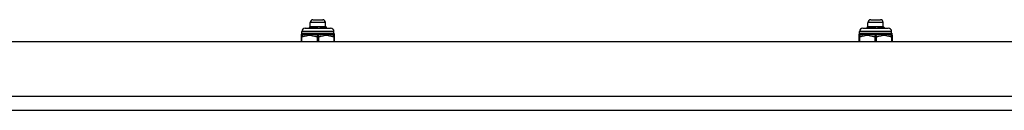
# Model space of a CAD drawing. Header units: inches. Extents: x 6 to 173, y 11 to 93.
# Tile 5 of 214: x 17.01 to 28.49, y 11.11 to 12.16. Entities that reach past the tile are written whole.
import ezdxf

# ---------------------------------------------------------------- set-up
doc = ezdxf.new("R2010")
doc.units = ezdxf.units.IN
doc.header["$MEASUREMENT"] = 0
doc.layers.add('Visible Edges(ANSI)', color=7, linetype='Continuous', lineweight=25)
doc.layers.add('Visible Tangent Edges(ANSI)', color=7, linetype='Continuous', lineweight=25)

msp = doc.modelspace()

# ---------------------------------------------------------------- linework, layer by layer
at = {"layer": 'Visible Edges(ANSI)'}
for p, q in [((20.341, 12.065), (20.637, 12.065)), ((20.4, 12.084), (20.382, 12.065)), ((20.396, 12.065), (20.396, 12.066)), ((20.4, 12.084), (20.4, 12.131)), ((20.4, 12.084), (20.417, 12.084)), ((20.415, 12.067), (20.417, 12.065)), ((20.417, 12.084), (20.498, 12.084)), ((20.432, 12.163), (20.546, 12.163)), ((20.498, 12.084), (20.57, 12.084)), ((20.517, 12.066), (20.517, 12.065)), ((20.57, 12.084), (20.578, 12.084)), ((20.572, 12.071), (20.574, 12.072)), ((20.578, 12.084), (20.578, 12.131)), ((20.578, 12.084), (20.587, 12.074)), ((20.585, 12.073), (20.585, 12.073)), ((20.587, 12.074), (20.596, 12.065)), ((20.587, 12.074), (20.587, 12.074)), ((26.841, 12.065), (27.136, 12.065)), ((26.9, 12.084), (26.882, 12.065)), ((26.896, 12.065), (26.895, 12.066)), ((26.9, 12.084), (26.9, 12.131)), ((26.9, 12.084), (26.917, 12.084)), ((26.915, 12.067), (26.916, 12.065)), ((26.917, 12.084), (26.998, 12.084)), ((26.932, 12.163), (27.046, 12.163)), ((26.998, 12.084), (27.07, 12.084)), ((27.017, 12.066), (27.017, 12.065)), ((27.07, 12.084), (27.077, 12.084)), ((27.072, 12.071), (27.074, 12.072)), ((27.077, 12.084), (27.077, 12.131)), ((27.077, 12.084), (27.087, 12.074)), ((27.085, 12.073), (27.084, 12.073)), ((27.087, 12.074), (27.096, 12.065)), ((27.087, 12.074), (27.087, 12.074)), ((20.294, 11.983), (20.294, 11.967)), ((20.294, 11.967), (20.294, 11.91)), ((20.302, 12.006), (20.302, 12.026)), ((20.676, 12.006), (20.676, 12.026)), ((20.684, 11.967), (20.684, 11.983)), ((20.684, 11.91), (20.684, 11.967)), ((26.794, 11.983), (26.794, 11.967)), ((26.794, 11.967), (26.794, 11.91)), ((26.802, 12.006), (26.802, 12.026)), ((27.176, 12.006), (27.176, 12.026)), ((27.184, 11.967), (27.184, 11.983)), ((27.184, 11.91), (27.184, 11.967)), ((5.7, 11.91), (41.296, 11.91)), ((5.7, 11.11), (41.296, 11.11))]:
    msp.add_line(p, q, dxfattribs=at)
at = {"layer": 'Visible Edges(ANSI)', "flags": 128}
for points in [[(20.389, 12.065), (20.389, 12.065), (20.389, 12.065), (20.39, 12.065), (20.39, 12.065), (20.39, 12.066), (20.39, 12.066), (20.391, 12.066), (20.391, 12.066), (20.391, 12.066), (20.391, 12.066), (20.392, 12.066), (20.392, 12.066), (20.392, 12.066), (20.393, 12.066), (20.393, 12.066), (20.393, 12.066), (20.393, 12.066), (20.394, 12.066), (20.394, 12.066), (20.394, 12.066), (20.395, 12.066), (20.395, 12.066), (20.395, 12.066), (20.396, 12.066)], [(20.396, 12.066), (20.396, 12.067), (20.397, 12.067), (20.397, 12.068), (20.398, 12.069), (20.398, 12.069), (20.399, 12.07), (20.399, 12.071), (20.4, 12.071), (20.4, 12.072), (20.401, 12.073), (20.401, 12.074), (20.402, 12.074), (20.402, 12.075), (20.403, 12.076), (20.403, 12.076), (20.404, 12.077), (20.404, 12.078), (20.405, 12.078), (20.406, 12.079), (20.406, 12.08), (20.407, 12.08), (20.407, 12.081), (20.408, 12.082), (20.408, 12.083)], [(20.408, 12.083), (20.409, 12.083), (20.409, 12.083), (20.409, 12.083), (20.41, 12.083), (20.41, 12.083), (20.41, 12.083), (20.411, 12.083), (20.411, 12.083), (20.412, 12.083), (20.412, 12.083), (20.412, 12.084), (20.413, 12.084), (20.413, 12.084), (20.414, 12.084), (20.414, 12.084), (20.414, 12.084), (20.415, 12.084), (20.415, 12.084), (20.415, 12.084), (20.416, 12.084), (20.416, 12.084), (20.417, 12.084), (20.417, 12.084), (20.417, 12.084)], [(20.408, 12.083), (20.408, 12.082), (20.408, 12.081), (20.408, 12.08), (20.408, 12.08), (20.408, 12.079), (20.408, 12.078), (20.408, 12.078), (20.409, 12.077), (20.409, 12.076), (20.409, 12.075), (20.409, 12.075), (20.409, 12.074), (20.409, 12.073), (20.409, 12.073), (20.409, 12.072), (20.409, 12.071), (20.409, 12.07), (20.409, 12.07), (20.409, 12.069), (20.409, 12.068), (20.409, 12.068), (20.409, 12.067), (20.409, 12.066), (20.409, 12.065)], [(20.427, 12.083), (20.426, 12.082), (20.426, 12.081), (20.425, 12.081), (20.425, 12.08), (20.424, 12.079), (20.424, 12.079), (20.423, 12.078), (20.423, 12.077), (20.422, 12.077), (20.422, 12.076), (20.421, 12.075), (20.421, 12.075), (20.421, 12.074), (20.42, 12.073), (20.42, 12.073), (20.419, 12.072), (20.419, 12.071), (20.418, 12.071), (20.418, 12.07), (20.417, 12.069), (20.417, 12.069), (20.416, 12.068), (20.416, 12.067), (20.415, 12.067)], [(20.415, 12.067), (20.418, 12.067), (20.42, 12.067), (20.423, 12.067), (20.425, 12.067), (20.428, 12.067), (20.431, 12.067), (20.434, 12.067), (20.436, 12.068), (20.439, 12.068), (20.442, 12.068), (20.445, 12.068), (20.448, 12.068), (20.451, 12.068), (20.454, 12.068), (20.457, 12.068), (20.461, 12.068), (20.464, 12.068), (20.467, 12.069), (20.47, 12.069), (20.473, 12.069), (20.476, 12.069), (20.48, 12.069), (20.483, 12.069), (20.486, 12.069)], [(20.417, 12.084), (20.418, 12.084), (20.418, 12.084), (20.419, 12.084), (20.419, 12.084), (20.419, 12.084), (20.42, 12.084), (20.42, 12.084), (20.421, 12.084), (20.421, 12.084), (20.421, 12.084), (20.422, 12.084), (20.422, 12.084), (20.422, 12.084), (20.423, 12.083), (20.423, 12.083), (20.424, 12.083), (20.424, 12.083), (20.424, 12.083), (20.425, 12.083), (20.425, 12.083), (20.426, 12.083), (20.426, 12.083), (20.426, 12.083), (20.427, 12.083)], [(20.483, 12.083), (20.483, 12.083), (20.484, 12.083), (20.485, 12.083), (20.485, 12.083), (20.486, 12.083), (20.487, 12.083), (20.487, 12.083), (20.488, 12.083), (20.489, 12.083), (20.489, 12.083), (20.49, 12.084), (20.491, 12.084), (20.491, 12.084), (20.492, 12.084), (20.492, 12.084), (20.493, 12.084), (20.494, 12.084), (20.494, 12.084), (20.495, 12.084), (20.496, 12.084), (20.496, 12.084), (20.497, 12.084), (20.498, 12.084), (20.498, 12.084)], [(20.486, 12.069), (20.486, 12.07), (20.486, 12.07), (20.486, 12.071), (20.486, 12.071), (20.485, 12.072), (20.485, 12.072), (20.485, 12.073), (20.485, 12.074), (20.485, 12.074), (20.485, 12.075), (20.485, 12.075), (20.484, 12.076), (20.484, 12.076), (20.484, 12.077), (20.484, 12.078), (20.484, 12.078), (20.484, 12.079), (20.484, 12.079), (20.483, 12.08), (20.483, 12.08), (20.483, 12.081), (20.483, 12.081), (20.483, 12.082), (20.483, 12.083)], [(20.486, 12.065), (20.486, 12.066), (20.486, 12.066), (20.486, 12.066), (20.486, 12.066), (20.486, 12.066), (20.486, 12.066), (20.486, 12.067), (20.486, 12.067), (20.486, 12.067), (20.486, 12.067), (20.486, 12.067), (20.486, 12.067), (20.486, 12.067), (20.486, 12.068), (20.486, 12.068), (20.486, 12.068), (20.486, 12.068), (20.486, 12.068), (20.486, 12.068), (20.486, 12.069), (20.486, 12.069), (20.486, 12.069), (20.486, 12.069), (20.486, 12.069)], [(20.498, 12.084), (20.499, 12.084), (20.5, 12.084), (20.5, 12.084), (20.501, 12.084), (20.502, 12.084), (20.502, 12.084), (20.503, 12.084), (20.504, 12.084), (20.504, 12.084), (20.505, 12.084), (20.506, 12.084), (20.506, 12.084), (20.507, 12.084), (20.508, 12.083), (20.508, 12.083), (20.509, 12.083), (20.51, 12.083), (20.51, 12.083), (20.511, 12.083), (20.512, 12.083), (20.512, 12.083), (20.513, 12.083), (20.513, 12.083), (20.514, 12.083)], [(20.514, 12.083), (20.514, 12.082), (20.514, 12.082), (20.514, 12.081), (20.515, 12.08), (20.515, 12.08), (20.515, 12.079), (20.515, 12.079), (20.515, 12.078), (20.515, 12.078), (20.515, 12.077), (20.515, 12.077), (20.516, 12.076), (20.516, 12.076), (20.516, 12.075), (20.516, 12.075), (20.516, 12.074), (20.516, 12.074), (20.516, 12.073), (20.516, 12.073), (20.517, 12.072), (20.517, 12.072), (20.517, 12.071), (20.517, 12.071), (20.517, 12.07)], [(20.514, 12.083), (20.514, 12.082), (20.514, 12.081), (20.514, 12.08), (20.514, 12.08), (20.515, 12.079), (20.515, 12.078), (20.515, 12.078), (20.515, 12.077), (20.515, 12.076), (20.515, 12.075), (20.515, 12.075), (20.515, 12.074), (20.515, 12.073), (20.515, 12.073), (20.515, 12.072), (20.515, 12.071), (20.516, 12.07), (20.516, 12.07), (20.516, 12.069), (20.516, 12.068), (20.516, 12.068), (20.516, 12.067), (20.516, 12.066), (20.516, 12.065)], [(20.517, 12.07), (20.52, 12.07), (20.523, 12.07), (20.526, 12.07), (20.529, 12.07), (20.531, 12.071), (20.534, 12.071), (20.537, 12.071), (20.54, 12.071), (20.542, 12.071), (20.545, 12.071), (20.547, 12.071), (20.55, 12.071), (20.552, 12.071), (20.554, 12.071), (20.557, 12.072), (20.559, 12.072), (20.561, 12.072), (20.563, 12.072), (20.565, 12.072), (20.567, 12.072), (20.569, 12.072), (20.571, 12.072), (20.572, 12.072), (20.574, 12.072)], [(20.572, 12.071), (20.571, 12.07), (20.569, 12.07), (20.567, 12.07), (20.565, 12.07), (20.564, 12.07), (20.562, 12.069), (20.56, 12.069), (20.558, 12.069), (20.555, 12.069), (20.553, 12.069), (20.551, 12.069), (20.549, 12.068), (20.546, 12.068), (20.544, 12.068), (20.541, 12.068), (20.539, 12.068), (20.536, 12.067), (20.534, 12.067), (20.531, 12.067), (20.528, 12.067), (20.525, 12.067), (20.523, 12.066), (20.52, 12.066), (20.517, 12.066)], [(20.517, 12.07), (20.517, 12.07), (20.517, 12.07), (20.517, 12.07), (20.517, 12.069), (20.517, 12.069), (20.517, 12.069), (20.517, 12.069), (20.517, 12.069), (20.517, 12.069), (20.517, 12.068), (20.517, 12.068), (20.517, 12.068), (20.517, 12.068), (20.517, 12.068), (20.517, 12.068), (20.517, 12.067), (20.517, 12.067), (20.517, 12.067), (20.517, 12.067), (20.517, 12.067), (20.517, 12.067), (20.517, 12.066), (20.517, 12.066), (20.517, 12.066)], [(20.564, 12.083), (20.564, 12.083), (20.564, 12.083), (20.564, 12.083), (20.565, 12.083), (20.565, 12.083), (20.565, 12.083), (20.565, 12.083), (20.566, 12.083), (20.566, 12.083), (20.566, 12.083), (20.567, 12.084), (20.567, 12.084), (20.567, 12.084), (20.567, 12.084), (20.568, 12.084), (20.568, 12.084), (20.568, 12.084), (20.568, 12.084), (20.569, 12.084), (20.569, 12.084), (20.569, 12.084), (20.569, 12.084), (20.57, 12.084), (20.57, 12.084)], [(20.574, 12.072), (20.573, 12.073), (20.573, 12.073), (20.573, 12.074), (20.572, 12.074), (20.572, 12.074), (20.571, 12.075), (20.571, 12.075), (20.57, 12.076), (20.57, 12.076), (20.57, 12.077), (20.569, 12.077), (20.569, 12.077), (20.568, 12.078), (20.568, 12.078), (20.567, 12.079), (20.567, 12.079), (20.567, 12.08), (20.566, 12.08), (20.566, 12.08), (20.565, 12.081), (20.565, 12.081), (20.565, 12.082), (20.564, 12.082), (20.564, 12.083)], [(20.57, 12.084), (20.57, 12.084), (20.571, 12.084), (20.571, 12.084), (20.571, 12.084), (20.571, 12.084), (20.572, 12.084), (20.572, 12.084), (20.572, 12.084), (20.572, 12.084), (20.573, 12.084), (20.573, 12.084), (20.573, 12.084), (20.573, 12.084), (20.574, 12.083), (20.574, 12.083), (20.574, 12.083), (20.575, 12.083), (20.575, 12.083), (20.575, 12.083), (20.575, 12.083), (20.576, 12.083), (20.576, 12.083), (20.576, 12.083), (20.576, 12.083)], [(20.578, 12.065), (20.577, 12.066), (20.577, 12.066), (20.577, 12.066), (20.577, 12.066), (20.577, 12.067), (20.576, 12.067), (20.576, 12.067), (20.576, 12.067), (20.576, 12.067), (20.575, 12.068), (20.575, 12.068), (20.575, 12.068), (20.575, 12.068), (20.575, 12.068), (20.574, 12.069), (20.574, 12.069), (20.574, 12.069), (20.574, 12.069), (20.573, 12.07), (20.573, 12.07), (20.573, 12.07), (20.573, 12.07), (20.573, 12.07), (20.572, 12.071)], [(20.576, 12.083), (20.576, 12.082), (20.576, 12.081), (20.576, 12.081), (20.576, 12.08), (20.577, 12.079), (20.577, 12.078), (20.577, 12.078), (20.577, 12.077), (20.577, 12.076), (20.577, 12.076), (20.577, 12.075), (20.577, 12.074), (20.577, 12.074), (20.577, 12.073), (20.577, 12.072), (20.577, 12.072), (20.577, 12.071), (20.577, 12.07), (20.577, 12.07), (20.577, 12.069), (20.577, 12.068), (20.577, 12.068), (20.577, 12.067), (20.577, 12.066)], [(20.576, 12.083), (20.577, 12.082), (20.577, 12.082), (20.578, 12.081), (20.578, 12.081), (20.578, 12.081), (20.579, 12.08), (20.579, 12.08), (20.579, 12.08), (20.58, 12.079), (20.58, 12.079), (20.58, 12.078), (20.581, 12.078), (20.581, 12.078), (20.582, 12.077), (20.582, 12.077), (20.582, 12.076), (20.583, 12.076), (20.583, 12.076), (20.583, 12.075), (20.584, 12.075), (20.584, 12.075), (20.585, 12.074), (20.585, 12.074), (20.585, 12.073)], [(20.587, 12.074), (20.587, 12.074), (20.587, 12.074), (20.587, 12.074), (20.587, 12.074), (20.587, 12.073), (20.587, 12.073), (20.587, 12.073), (20.587, 12.073), (20.587, 12.073), (20.587, 12.073), (20.586, 12.073), (20.586, 12.073), (20.586, 12.073), (20.586, 12.073), (20.586, 12.073), (20.586, 12.073), (20.586, 12.073), (20.586, 12.073), (20.585, 12.073), (20.585, 12.073), (20.585, 12.073), (20.585, 12.073), (20.585, 12.073), (20.585, 12.073)], [(20.585, 12.073), (20.585, 12.073), (20.586, 12.073), (20.586, 12.073), (20.586, 12.073), (20.586, 12.074), (20.586, 12.074), (20.587, 12.074), (20.587, 12.074), (20.587, 12.074), (20.587, 12.074), (20.587, 12.074), (20.587, 12.074), (20.587, 12.074), (20.587, 12.074), (20.587, 12.074), (20.587, 12.074), (20.587, 12.074), (20.587, 12.074), (20.588, 12.074), (20.588, 12.074), (20.588, 12.074), (20.588, 12.074), (20.588, 12.074), (20.587, 12.074)], [(20.585, 12.073), (20.585, 12.072), (20.585, 12.072), (20.585, 12.072), (20.586, 12.071), (20.586, 12.071), (20.586, 12.071), (20.587, 12.071), (20.587, 12.07), (20.587, 12.07), (20.587, 12.07), (20.588, 12.069), (20.588, 12.069), (20.588, 12.069), (20.589, 12.068), (20.589, 12.068), (20.589, 12.068), (20.589, 12.068), (20.59, 12.067), (20.59, 12.067), (20.59, 12.067), (20.591, 12.066), (20.591, 12.066), (20.591, 12.066), (20.592, 12.065)], [(26.889, 12.065), (26.889, 12.065), (26.889, 12.065), (26.889, 12.065), (26.89, 12.065), (26.89, 12.066), (26.89, 12.066), (26.89, 12.066), (26.891, 12.066), (26.891, 12.066), (26.891, 12.066), (26.892, 12.066), (26.892, 12.066), (26.892, 12.066), (26.892, 12.066), (26.893, 12.066), (26.893, 12.066), (26.893, 12.066), (26.894, 12.066), (26.894, 12.066), (26.894, 12.066), (26.894, 12.066), (26.895, 12.066), (26.895, 12.066), (26.895, 12.066)], [(26.895, 12.066), (26.896, 12.067), (26.896, 12.067), (26.897, 12.068), (26.897, 12.069), (26.898, 12.069), (26.899, 12.07), (26.899, 12.071), (26.9, 12.071), (26.9, 12.072), (26.901, 12.073), (26.901, 12.074), (26.902, 12.074), (26.902, 12.075), (26.903, 12.076), (26.903, 12.076), (26.904, 12.077), (26.904, 12.078), (26.905, 12.078), (26.905, 12.079), (26.906, 12.08), (26.906, 12.08), (26.907, 12.081), (26.907, 12.082), (26.908, 12.083)], [(26.908, 12.083), (26.908, 12.083), (26.909, 12.083), (26.909, 12.083), (26.91, 12.083), (26.91, 12.083), (26.91, 12.083), (26.911, 12.083), (26.911, 12.083), (26.911, 12.083), (26.912, 12.083), (26.912, 12.084), (26.913, 12.084), (26.913, 12.084), (26.913, 12.084), (26.914, 12.084), (26.914, 12.084), (26.914, 12.084), (26.915, 12.084), (26.915, 12.084), (26.916, 12.084), (26.916, 12.084), (26.916, 12.084), (26.917, 12.084), (26.917, 12.084)], [(26.908, 12.083), (26.908, 12.082), (26.908, 12.081), (26.908, 12.08), (26.908, 12.08), (26.908, 12.079), (26.908, 12.078), (26.908, 12.078), (26.908, 12.077), (26.908, 12.076), (26.908, 12.075), (26.908, 12.075), (26.908, 12.074), (26.908, 12.073), (26.909, 12.073), (26.909, 12.072), (26.909, 12.071), (26.909, 12.07), (26.909, 12.07), (26.909, 12.069), (26.909, 12.068), (26.909, 12.068), (26.909, 12.067), (26.909, 12.066), (26.909, 12.065)], [(26.927, 12.083), (26.926, 12.082), (26.926, 12.081), (26.925, 12.081), (26.925, 12.08), (26.924, 12.079), (26.924, 12.079), (26.923, 12.078), (26.923, 12.077), (26.922, 12.077), (26.922, 12.076), (26.921, 12.075), (26.921, 12.075), (26.92, 12.074), (26.92, 12.073), (26.919, 12.073), (26.919, 12.072), (26.918, 12.071), (26.918, 12.071), (26.918, 12.07), (26.917, 12.069), (26.917, 12.069), (26.916, 12.068), (26.916, 12.067), (26.915, 12.067)], [(26.915, 12.067), (26.918, 12.067), (26.92, 12.067), (26.923, 12.067), (26.925, 12.067), (26.928, 12.067), (26.931, 12.067), (26.933, 12.067), (26.936, 12.068), (26.939, 12.068), (26.942, 12.068), (26.945, 12.068), (26.948, 12.068), (26.951, 12.068), (26.954, 12.068), (26.957, 12.068), (26.96, 12.068), (26.963, 12.068), (26.967, 12.069), (26.97, 12.069), (26.973, 12.069), (26.976, 12.069), (26.979, 12.069), (26.983, 12.069), (26.986, 12.069)], [(26.917, 12.084), (26.918, 12.084), (26.918, 12.084), (26.918, 12.084), (26.919, 12.084), (26.919, 12.084), (26.92, 12.084), (26.92, 12.084), (26.92, 12.084), (26.921, 12.084), (26.921, 12.084), (26.921, 12.084), (26.922, 12.084), (26.922, 12.084), (26.923, 12.083), (26.923, 12.083), (26.923, 12.083), (26.924, 12.083), (26.924, 12.083), (26.925, 12.083), (26.925, 12.083), (26.925, 12.083), (26.926, 12.083), (26.926, 12.083), (26.927, 12.083)], [(26.983, 12.083), (26.983, 12.083), (26.984, 12.083), (26.985, 12.083), (26.985, 12.083), (26.986, 12.083), (26.986, 12.083), (26.987, 12.083), (26.988, 12.083), (26.988, 12.083), (26.989, 12.083), (26.99, 12.084), (26.99, 12.084), (26.991, 12.084), (26.992, 12.084), (26.992, 12.084), (26.993, 12.084), (26.994, 12.084), (26.994, 12.084), (26.995, 12.084), (26.996, 12.084), (26.996, 12.084), (26.997, 12.084), (26.997, 12.084), (26.998, 12.084)], [(26.986, 12.069), (26.986, 12.07), (26.986, 12.07), (26.985, 12.071), (26.985, 12.071), (26.985, 12.072), (26.985, 12.072), (26.985, 12.073), (26.985, 12.074), (26.985, 12.074), (26.984, 12.075), (26.984, 12.075), (26.984, 12.076), (26.984, 12.076), (26.984, 12.077), (26.984, 12.078), (26.984, 12.078), (26.984, 12.079), (26.983, 12.079), (26.983, 12.08), (26.983, 12.08), (26.983, 12.081), (26.983, 12.081), (26.983, 12.082), (26.983, 12.083)], [(26.986, 12.065), (26.986, 12.066), (26.986, 12.066), (26.986, 12.066), (26.986, 12.066), (26.986, 12.066), (26.986, 12.066), (26.986, 12.067), (26.986, 12.067), (26.986, 12.067), (26.986, 12.067), (26.986, 12.067), (26.986, 12.067), (26.986, 12.067), (26.986, 12.068), (26.986, 12.068), (26.986, 12.068), (26.986, 12.068), (26.986, 12.068), (26.986, 12.068), (26.986, 12.069), (26.986, 12.069), (26.986, 12.069), (26.986, 12.069), (26.986, 12.069)], [(26.998, 12.084), (26.999, 12.084), (26.999, 12.084), (27, 12.084), (27.001, 12.084), (27.001, 12.084), (27.002, 12.084), (27.003, 12.084), (27.003, 12.084), (27.004, 12.084), (27.005, 12.084), (27.005, 12.084), (27.006, 12.084), (27.007, 12.084), (27.007, 12.083), (27.008, 12.083), (27.009, 12.083), (27.009, 12.083), (27.01, 12.083), (27.011, 12.083), (27.011, 12.083), (27.012, 12.083), (27.013, 12.083), (27.013, 12.083), (27.014, 12.083)], [(27.014, 12.083), (27.014, 12.082), (27.014, 12.082), (27.014, 12.081), (27.014, 12.08), (27.015, 12.08), (27.015, 12.079), (27.015, 12.079), (27.015, 12.078), (27.015, 12.078), (27.015, 12.077), (27.015, 12.077), (27.015, 12.076), (27.015, 12.076), (27.016, 12.075), (27.016, 12.075), (27.016, 12.074), (27.016, 12.074), (27.016, 12.073), (27.016, 12.073), (27.016, 12.072), (27.017, 12.072), (27.017, 12.071), (27.017, 12.071), (27.017, 12.07)], [(27.014, 12.083), (27.014, 12.082), (27.014, 12.081), (27.014, 12.08), (27.014, 12.08), (27.014, 12.079), (27.014, 12.078), (27.015, 12.078), (27.015, 12.077), (27.015, 12.076), (27.015, 12.075), (27.015, 12.075), (27.015, 12.074), (27.015, 12.073), (27.015, 12.073), (27.015, 12.072), (27.015, 12.071), (27.015, 12.07), (27.015, 12.07), (27.015, 12.069), (27.016, 12.068), (27.016, 12.068), (27.016, 12.067), (27.016, 12.066), (27.016, 12.065)], [(27.017, 12.07), (27.02, 12.07), (27.023, 12.07), (27.026, 12.07), (27.028, 12.07), (27.031, 12.071), (27.034, 12.071), (27.037, 12.071), (27.039, 12.071), (27.042, 12.071), (27.045, 12.071), (27.047, 12.071), (27.049, 12.071), (27.052, 12.071), (27.054, 12.071), (27.056, 12.072), (27.059, 12.072), (27.061, 12.072), (27.063, 12.072), (27.065, 12.072), (27.067, 12.072), (27.069, 12.072), (27.07, 12.072), (27.072, 12.072), (27.074, 12.072)], [(27.072, 12.071), (27.071, 12.07), (27.069, 12.07), (27.067, 12.07), (27.065, 12.07), (27.063, 12.07), (27.061, 12.069), (27.059, 12.069), (27.057, 12.069), (27.055, 12.069), (27.053, 12.069), (27.051, 12.069), (27.048, 12.068), (27.046, 12.068), (27.044, 12.068), (27.041, 12.068), (27.039, 12.068), (27.036, 12.067), (27.033, 12.067), (27.031, 12.067), (27.028, 12.067), (27.025, 12.067), (27.023, 12.066), (27.02, 12.066), (27.017, 12.066)], [(27.017, 12.07), (27.017, 12.07), (27.017, 12.07), (27.017, 12.07), (27.017, 12.069), (27.017, 12.069), (27.017, 12.069), (27.017, 12.069), (27.017, 12.069), (27.017, 12.069), (27.017, 12.068), (27.017, 12.068), (27.017, 12.068), (27.017, 12.068), (27.017, 12.068), (27.017, 12.068), (27.017, 12.067), (27.017, 12.067), (27.017, 12.067), (27.017, 12.067), (27.017, 12.067), (27.017, 12.067), (27.017, 12.066), (27.017, 12.066), (27.017, 12.066)], [(27.063, 12.083), (27.064, 12.083), (27.064, 12.083), (27.064, 12.083), (27.064, 12.083), (27.065, 12.083), (27.065, 12.083), (27.065, 12.083), (27.066, 12.083), (27.066, 12.083), (27.066, 12.083), (27.066, 12.084), (27.067, 12.084), (27.067, 12.084), (27.067, 12.084), (27.067, 12.084), (27.068, 12.084), (27.068, 12.084), (27.068, 12.084), (27.068, 12.084), (27.069, 12.084), (27.069, 12.084), (27.069, 12.084), (27.07, 12.084), (27.07, 12.084)], [(27.074, 12.072), (27.073, 12.073), (27.073, 12.073), (27.072, 12.074), (27.072, 12.074), (27.072, 12.074), (27.071, 12.075), (27.071, 12.075), (27.07, 12.076), (27.07, 12.076), (27.069, 12.077), (27.069, 12.077), (27.069, 12.077), (27.068, 12.078), (27.068, 12.078), (27.067, 12.079), (27.067, 12.079), (27.066, 12.08), (27.066, 12.08), (27.066, 12.08), (27.065, 12.081), (27.065, 12.081), (27.064, 12.082), (27.064, 12.082), (27.063, 12.083)], [(27.07, 12.084), (27.07, 12.084), (27.07, 12.084), (27.071, 12.084), (27.071, 12.084), (27.071, 12.084), (27.071, 12.084), (27.072, 12.084), (27.072, 12.084), (27.072, 12.084), (27.072, 12.084), (27.073, 12.084), (27.073, 12.084), (27.073, 12.084), (27.074, 12.083), (27.074, 12.083), (27.074, 12.083), (27.074, 12.083), (27.075, 12.083), (27.075, 12.083), (27.075, 12.083), (27.075, 12.083), (27.076, 12.083), (27.076, 12.083), (27.076, 12.083)], [(27.077, 12.065), (27.077, 12.066), (27.077, 12.066), (27.077, 12.066), (27.077, 12.066), (27.076, 12.067), (27.076, 12.067), (27.076, 12.067), (27.076, 12.067), (27.075, 12.067), (27.075, 12.068), (27.075, 12.068), (27.075, 12.068), (27.075, 12.068), (27.074, 12.068), (27.074, 12.069), (27.074, 12.069), (27.074, 12.069), (27.073, 12.069), (27.073, 12.07), (27.073, 12.07), (27.073, 12.07), (27.073, 12.07), (27.072, 12.07), (27.072, 12.071)], [(27.076, 12.083), (27.076, 12.082), (27.076, 12.081), (27.076, 12.081), (27.076, 12.08), (27.076, 12.079), (27.076, 12.078), (27.076, 12.078), (27.076, 12.077), (27.076, 12.076), (27.076, 12.076), (27.076, 12.075), (27.076, 12.074), (27.076, 12.074), (27.076, 12.073), (27.077, 12.072), (27.077, 12.072), (27.077, 12.071), (27.077, 12.07), (27.077, 12.07), (27.077, 12.069), (27.077, 12.068), (27.077, 12.068), (27.077, 12.067), (27.077, 12.066)], [(27.076, 12.083), (27.077, 12.082), (27.077, 12.082), (27.077, 12.081), (27.078, 12.081), (27.078, 12.081), (27.078, 12.08), (27.079, 12.08), (27.079, 12.08), (27.08, 12.079), (27.08, 12.079), (27.08, 12.078), (27.081, 12.078), (27.081, 12.078), (27.081, 12.077), (27.082, 12.077), (27.082, 12.076), (27.082, 12.076), (27.083, 12.076), (27.083, 12.075), (27.084, 12.075), (27.084, 12.075), (27.084, 12.074), (27.085, 12.074), (27.085, 12.073)], [(27.087, 12.074), (27.087, 12.074), (27.087, 12.074), (27.087, 12.074), (27.087, 12.074), (27.087, 12.073), (27.087, 12.073), (27.087, 12.073), (27.087, 12.073), (27.086, 12.073), (27.086, 12.073), (27.086, 12.073), (27.086, 12.073), (27.086, 12.073), (27.086, 12.073), (27.086, 12.073), (27.086, 12.073), (27.085, 12.073), (27.085, 12.073), (27.085, 12.073), (27.085, 12.073), (27.085, 12.073), (27.085, 12.073), (27.085, 12.073), (27.084, 12.073)], [(27.084, 12.073), (27.085, 12.072), (27.085, 12.072), (27.085, 12.072), (27.086, 12.071), (27.086, 12.071), (27.086, 12.071), (27.086, 12.071), (27.087, 12.07), (27.087, 12.07), (27.087, 12.07), (27.088, 12.069), (27.088, 12.069), (27.088, 12.069), (27.088, 12.068), (27.089, 12.068), (27.089, 12.068), (27.089, 12.068), (27.09, 12.067), (27.09, 12.067), (27.09, 12.067), (27.09, 12.066), (27.091, 12.066), (27.091, 12.066), (27.091, 12.065)], [(27.085, 12.073), (27.085, 12.073), (27.085, 12.073), (27.086, 12.073), (27.086, 12.073), (27.086, 12.074), (27.086, 12.074), (27.086, 12.074), (27.086, 12.074), (27.087, 12.074), (27.087, 12.074), (27.087, 12.074), (27.087, 12.074), (27.087, 12.074), (27.087, 12.074), (27.087, 12.074), (27.087, 12.074), (27.087, 12.074), (27.087, 12.074), (27.087, 12.074), (27.087, 12.074), (27.087, 12.074), (27.087, 12.074), (27.087, 12.074), (27.087, 12.074)]]:
    msp.add_lwpolyline(points, dxfattribs=at)
at = {"layer": 'Visible Edges(ANSI)'}
for centre, radius, start, end in [((20.341, 12.026), 0.0394, 90, 180), ((20.432, 12.131), 0.0315, 90, 180), ((20.546, 12.131), 0.0315, 0, 90), ((20.637, 12.026), 0.0394, 0, 90), ((26.841, 12.026), 0.0394, 90, 180), ((26.932, 12.131), 0.0315, 90, 180), ((27.046, 12.131), 0.0315, 0, 90), ((27.136, 12.026), 0.0394, 0, 90), ((20.314, 11.983), 0.0197, 143.1301, 180), ((20.282, 12.006), 0.0197, 323.1301, 0), ((20.696, 12.006), 0.0197, 180, 216.8699), ((20.664, 11.983), 0.0197, 0, 36.8699), ((26.814, 11.983), 0.0197, 143.1301, 180), ((26.782, 12.006), 0.0197, 323.1301, 0), ((27.196, 12.006), 0.0197, 180, 216.8699), ((27.164, 11.983), 0.0197, 0, 36.8699)]:
    msp.add_arc(centre, radius, start, end, dxfattribs=at)
at = {"layer": 'Visible Tangent Edges(ANSI)'}
for p, q in [((20.578, 12.131), (20.4, 12.131)), ((27.077, 12.131), (26.9, 12.131)), ((20.304, 11.967), (20.294, 11.967)), ((20.676, 12.026), (20.302, 12.026)), ((20.302, 12.006), (20.676, 12.006)), ((20.304, 11.91), (20.304, 11.967)), ((20.479, 11.967), (20.479, 11.91)), ((20.499, 11.967), (20.479, 11.967)), ((20.499, 11.91), (20.499, 11.967)), ((20.674, 11.967), (20.674, 11.91)), ((20.684, 11.967), (20.674, 11.967)), ((26.804, 11.967), (26.794, 11.967)), ((27.176, 12.026), (26.802, 12.026)), ((26.802, 12.006), (27.176, 12.006)), ((26.804, 11.91), (26.804, 11.967)), ((26.979, 11.967), (26.979, 11.91)), ((26.999, 11.967), (26.979, 11.967)), ((26.999, 11.91), (26.999, 11.967)), ((27.174, 11.967), (27.174, 11.91)), ((27.184, 11.967), (27.174, 11.967)), ((41.296, 11.271), (5.7, 11.271))]:
    msp.add_line(p, q, dxfattribs=at)
at = {"layer": 'Visible Tangent Edges(ANSI)', "flags": 128}
for points in [[(20.312, 11.987), (20.311, 11.987), (20.31, 11.987), (20.309, 11.987), (20.308, 11.988), (20.307, 11.988), (20.307, 11.988), (20.306, 11.989), (20.305, 11.989), (20.304, 11.99), (20.303, 11.99), (20.303, 11.99), (20.302, 11.991), (20.302, 11.991), (20.301, 11.992), (20.3, 11.992), (20.3, 11.993), (20.3, 11.993), (20.299, 11.993), (20.299, 11.994), (20.299, 11.994), (20.298, 11.994), (20.298, 11.994), (20.298, 11.995), (20.298, 11.995)], [(20.304, 11.967), (20.311, 11.968), (20.319, 11.969), (20.326, 11.97), (20.333, 11.972), (20.341, 11.974), (20.348, 11.975), (20.355, 11.977), (20.362, 11.979), (20.37, 11.98), (20.377, 11.982), (20.384, 11.982), (20.392, 11.983), (20.399, 11.982), (20.406, 11.982), (20.414, 11.98), (20.421, 11.979), (20.428, 11.977), (20.435, 11.975), (20.443, 11.974), (20.45, 11.972), (20.457, 11.97), (20.464, 11.969), (20.472, 11.968), (20.479, 11.967)], [(20.489, 11.987), (20.482, 11.987), (20.474, 11.988), (20.466, 11.988), (20.458, 11.989), (20.45, 11.99), (20.442, 11.991), (20.434, 11.992), (20.426, 11.993), (20.418, 11.993), (20.41, 11.994), (20.402, 11.994), (20.394, 11.995), (20.386, 11.994), (20.378, 11.994), (20.37, 11.993), (20.363, 11.993), (20.356, 11.992), (20.349, 11.991), (20.342, 11.99), (20.336, 11.989), (20.33, 11.988), (20.323, 11.988), (20.318, 11.987), (20.312, 11.987)], [(20.666, 11.987), (20.66, 11.987), (20.655, 11.988), (20.649, 11.988), (20.642, 11.989), (20.636, 11.99), (20.629, 11.991), (20.622, 11.992), (20.615, 11.993), (20.608, 11.993), (20.6, 11.994), (20.592, 11.994), (20.584, 11.995), (20.576, 11.994), (20.568, 11.994), (20.56, 11.993), (20.552, 11.993), (20.544, 11.992), (20.536, 11.991), (20.528, 11.99), (20.52, 11.989), (20.512, 11.988), (20.504, 11.988), (20.497, 11.987), (20.489, 11.987)], [(20.499, 11.967), (20.506, 11.968), (20.514, 11.969), (20.521, 11.97), (20.528, 11.972), (20.535, 11.974), (20.543, 11.975), (20.55, 11.977), (20.557, 11.979), (20.564, 11.98), (20.572, 11.982), (20.579, 11.982), (20.586, 11.983), (20.594, 11.982), (20.601, 11.982), (20.609, 11.98), (20.616, 11.979), (20.623, 11.977), (20.63, 11.975), (20.638, 11.974), (20.645, 11.972), (20.652, 11.97), (20.659, 11.969), (20.667, 11.968), (20.674, 11.967)], [(20.68, 11.995), (20.68, 11.995), (20.68, 11.994), (20.68, 11.994), (20.68, 11.994), (20.679, 11.994), (20.679, 11.993), (20.679, 11.993), (20.678, 11.993), (20.678, 11.992), (20.677, 11.992), (20.677, 11.991), (20.676, 11.991), (20.675, 11.99), (20.675, 11.99), (20.674, 11.99), (20.673, 11.989), (20.672, 11.989), (20.672, 11.988), (20.671, 11.988), (20.67, 11.988), (20.669, 11.987), (20.668, 11.987), (20.667, 11.987), (20.666, 11.987)], [(26.812, 11.987), (26.811, 11.987), (26.81, 11.987), (26.809, 11.987), (26.808, 11.988), (26.807, 11.988), (26.806, 11.988), (26.806, 11.989), (26.805, 11.989), (26.804, 11.99), (26.803, 11.99), (26.803, 11.99), (26.802, 11.991), (26.801, 11.991), (26.801, 11.992), (26.8, 11.992), (26.8, 11.993), (26.799, 11.993), (26.799, 11.993), (26.799, 11.994), (26.798, 11.994), (26.798, 11.994), (26.798, 11.994), (26.798, 11.995), (26.798, 11.995)], [(26.804, 11.967), (26.811, 11.968), (26.819, 11.969), (26.826, 11.97), (26.833, 11.972), (26.84, 11.974), (26.848, 11.975), (26.855, 11.977), (26.862, 11.979), (26.869, 11.98), (26.877, 11.982), (26.884, 11.982), (26.891, 11.983), (26.899, 11.982), (26.906, 11.982), (26.913, 11.98), (26.921, 11.979), (26.928, 11.977), (26.935, 11.975), (26.942, 11.974), (26.95, 11.972), (26.957, 11.97), (26.964, 11.969), (26.972, 11.968), (26.979, 11.967)], [(26.989, 11.987), (26.981, 11.987), (26.974, 11.988), (26.966, 11.988), (26.958, 11.989), (26.95, 11.99), (26.942, 11.991), (26.934, 11.992), (26.926, 11.993), (26.918, 11.993), (26.91, 11.994), (26.901, 11.994), (26.893, 11.995), (26.885, 11.994), (26.878, 11.994), (26.87, 11.993), (26.863, 11.993), (26.856, 11.992), (26.849, 11.991), (26.842, 11.99), (26.836, 11.989), (26.829, 11.988), (26.823, 11.988), (26.817, 11.987), (26.812, 11.987)], [(27.166, 11.987), (27.16, 11.987), (27.154, 11.988), (27.148, 11.988), (27.142, 11.989), (27.136, 11.99), (27.129, 11.991), (27.122, 11.992), (27.115, 11.993), (27.108, 11.993), (27.1, 11.994), (27.092, 11.994), (27.084, 11.995), (27.076, 11.994), (27.068, 11.994), (27.06, 11.993), (27.052, 11.993), (27.044, 11.992), (27.036, 11.991), (27.028, 11.99), (27.02, 11.989), (27.012, 11.988), (27.004, 11.988), (26.996, 11.987), (26.989, 11.987)], [(26.999, 11.967), (27.006, 11.968), (27.013, 11.969), (27.021, 11.97), (27.028, 11.972), (27.035, 11.974), (27.042, 11.975), (27.05, 11.977), (27.057, 11.979), (27.064, 11.98), (27.072, 11.982), (27.079, 11.982), (27.086, 11.983), (27.094, 11.982), (27.101, 11.982), (27.108, 11.98), (27.116, 11.979), (27.123, 11.977), (27.13, 11.975), (27.137, 11.974), (27.145, 11.972), (27.152, 11.97), (27.159, 11.969), (27.167, 11.968), (27.174, 11.967)], [(27.18, 11.995), (27.18, 11.995), (27.18, 11.994), (27.18, 11.994), (27.179, 11.994), (27.179, 11.994), (27.179, 11.993), (27.178, 11.993), (27.178, 11.993), (27.177, 11.992), (27.177, 11.992), (27.176, 11.991), (27.176, 11.991), (27.175, 11.99), (27.174, 11.99), (27.174, 11.99), (27.173, 11.989), (27.172, 11.989), (27.171, 11.988), (27.17, 11.988), (27.17, 11.988), (27.169, 11.987), (27.168, 11.987), (27.167, 11.987), (27.166, 11.987)]]:
    msp.add_lwpolyline(points, dxfattribs=at)
at = {"layer": 'Visible Tangent Edges(ANSI)'}
for centre, major_axis, ratio, start_param, end_param in [((20.314, 11.967), (-0.0197, 0), 0.998428, 4.809173, 6.283185), ((20.314, 11.967), (-0.0013, 0.0196), 0.499214, 0.064433, 1.538445), ((20.489, 11.967), (0.0013, 0.0196), 0.499214, 0.129136, 1.603148), ((20.489, 11.967), (-0.0013, 0.0196), 0.499214, 4.680038, 6.15405), ((20.664, 11.967), (0.0197, 0), 0.998428, 0, 1.474012), ((20.664, 11.967), (0.0013, 0.0196), 0.499214, 4.74474, 6.218752), ((26.814, 11.967), (-0.0197, 0), 0.998428, 4.809173, 6.283185), ((26.814, 11.967), (-0.0013, 0.0196), 0.499214, 0.064433, 1.538445), ((26.989, 11.967), (0.0013, 0.0196), 0.499214, 0.129136, 1.603148), ((26.989, 11.967), (-0.0013, 0.0196), 0.499214, 4.680038, 6.15405), ((27.164, 11.967), (0.0197, 0), 0.998428, 0, 1.474012), ((27.164, 11.967), (0.0013, 0.0196), 0.499214, 4.74474, 6.218752)]:
    msp.add_ellipse(centre, major_axis=major_axis, ratio=ratio, start_param=start_param, end_param=end_param, dxfattribs=at)

doc.saveas('drawing.dxf')
